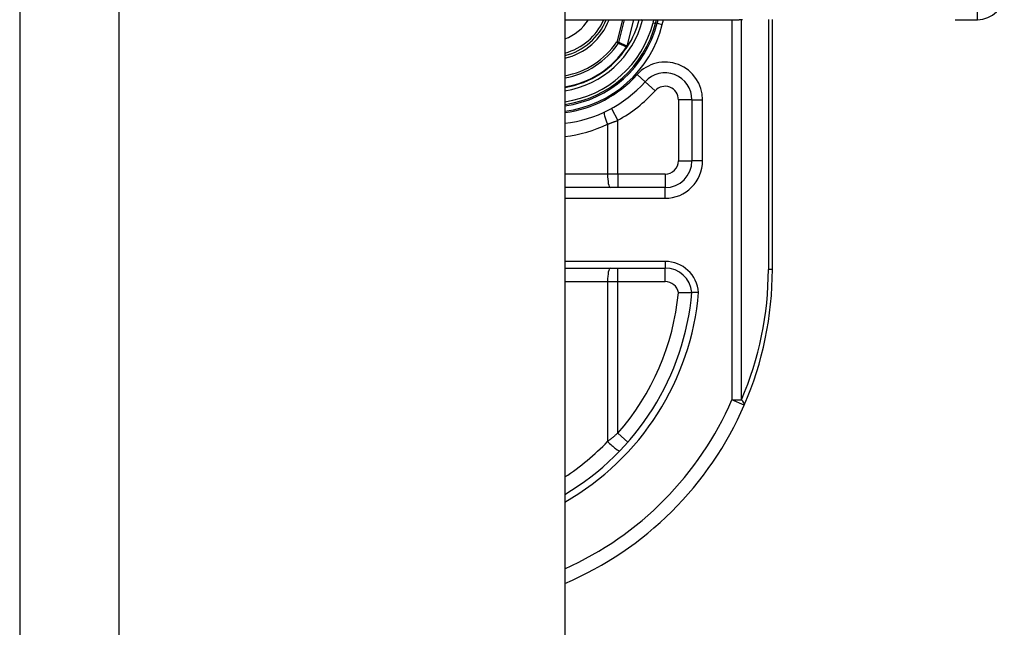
# Model space of a CAD drawing. Header units: inches. Extents: x 2.8 to 89.6, y 4.6 to 48.7.
# Tile 66 of 75: x 46.2 to 47.6, y 13.9 to 14.8. Entities that reach past the tile are written whole.
import ezdxf

# ---------------------------------------------------------------- set-up
doc = ezdxf.new("R2010")
doc.units = ezdxf.units.IN
doc.header["$MEASUREMENT"] = 0
doc.layers.add('Visible Edges(ANSI)', color=7, linetype='Continuous', lineweight=25)
doc.layers.add('Visible Tangent Edges(ANSI)', color=7, linetype='Continuous', lineweight=25)

msp = doc.modelspace()

# ---------------------------------------------------------------- linework, layer by layer
at = {"layer": 'Visible Edges(ANSI)'}
for p, q in [((46.1576, 34.6239), (46.1576, 11.1129)), ((46.9576, 34.6239), (46.9576, 11.1129)), ((46.9576, 14.833), (47.2135, 14.833)), ((47.0907, 14.8277), (47.092, 14.833)), ((47.0941, 14.833), (47.0928, 14.8279)), ((47.2621, 14.4669), (47.2621, 14.8334)), ((47.5305, 14.833), (47.5631, 14.833)), ((47.0495, 14.7937), (47.0488, 14.793)), ((47.1439, 14.7157), (47.1439, 14.6263)), ((47.1046, 14.587), (46.9576, 14.587)), ((46.9576, 14.4689), (47.1048, 14.4689))]:
    msp.add_line(p, q, dxfattribs=at)
at = {"layer": 'Visible Edges(ANSI)', "flags": 128}
for points in [[(47.0495, 14.7938), (47.0495, 14.7938), (47.0494, 14.7937), (47.0494, 14.7937), (47.0493, 14.7937), (47.0493, 14.7936), (47.0493, 14.7936), (47.0492, 14.7936), (47.0492, 14.7935), (47.0491, 14.7935), (47.0491, 14.7935), (47.049, 14.7935), (47.049, 14.7934), (47.0489, 14.7934), (47.0489, 14.7934), (47.0489, 14.7934), (47.0488, 14.7933), (47.0488, 14.7933), (47.0487, 14.7933), (47.0487, 14.7933), (47.0486, 14.7933), (47.0486, 14.7932), (47.0485, 14.7932), (47.0485, 14.7932), (47.0485, 14.7932)], [(47.0496, 14.794), (47.0496, 14.794), (47.0496, 14.7939), (47.0496, 14.7939), (47.0496, 14.7939), (47.0496, 14.7939), (47.0496, 14.7939), (47.0496, 14.7939), (47.0496, 14.7939), (47.0496, 14.7939), (47.0496, 14.7939), (47.0496, 14.7939), (47.0496, 14.7939), (47.0496, 14.7939), (47.0496, 14.7939), (47.0496, 14.7939), (47.0495, 14.7938), (47.0495, 14.7938), (47.0495, 14.7938), (47.0495, 14.7938), (47.0495, 14.7938), (47.0495, 14.7938), (47.0495, 14.7938), (47.0495, 14.7938), (47.0495, 14.7938)], [(47.1242, 14.4328), (47.1254, 14.4329), (47.1267, 14.4329), (47.128, 14.433), (47.1293, 14.433), (47.1305, 14.433), (47.1317, 14.4331), (47.1329, 14.4331), (47.134, 14.4331), (47.1351, 14.4331), (47.1362, 14.4331), (47.1372, 14.4331), (47.1381, 14.4331), (47.139, 14.4332), (47.1398, 14.4332), (47.1406, 14.4332), (47.1413, 14.4332), (47.1419, 14.4332), (47.1424, 14.4332), (47.1429, 14.4332), (47.1433, 14.4332), (47.1436, 14.4332), (47.1438, 14.4332), (47.1439, 14.4332), (47.1439, 14.4332)], [(47.1538, 14.4332), (47.1532, 14.4332), (47.1525, 14.4332), (47.1519, 14.4332), (47.1513, 14.4332), (47.1507, 14.4332), (47.1501, 14.4332), (47.1495, 14.4332), (47.1489, 14.4332), (47.1483, 14.4332), (47.1478, 14.4332), (47.1473, 14.4332), (47.1468, 14.4332), (47.1464, 14.4332), (47.146, 14.4332), (47.1456, 14.4332), (47.1453, 14.4332), (47.145, 14.4332), (47.1447, 14.4332), (47.1445, 14.4332), (47.1443, 14.4332), (47.1441, 14.4332), (47.144, 14.4332), (47.144, 14.4332), (47.1439, 14.4332)]]:
    msp.add_lwpolyline(points, dxfattribs=at)
at = {"layer": 'Visible Edges(ANSI)'}
for centre, radius, start, end in [((47.5631, 14.8724), 0.0394, 270, 0), ((46.9361, 14.8669), 0.089, 283.9794, 337.6397), ((46.9361, 14.8669), 0.1615, 277.6503, 346.0291), ((46.9361, 14.8669), 0.1595, 277.7468, 345.776), ((46.9361, 14.8669), 0.135, 327.2981, 345.4721), ((46.9361, 14.8669), 0.1348, 279.1773, 326.7398), ((47.1046, 14.7157), 0.0394, 0, 138.1031), ((46.9361, 14.8669), 0.187, 276.5969, 318.1031), ((47.1046, 14.6263), 0.0394, 270, 0), ((47.1048, 14.4295), 0.0394, 5.3938, 90), ((46.7621, 14.4669), 0.5, 336.5561, 0), ((46.7621, 14.4669), 0.3834, 300.6602, 354.9569), ((46.7621, 14.4669), 0.5, 293.0167, 336.5561)]:
    msp.add_arc(centre, radius, start, end, dxfattribs=at)
at = {"layer": 'Visible Tangent Edges(ANSI)'}
for p, q in [((46.3036, 11.1129), (46.3036, 34.6239)), ((47.5631, 14.833), (47.5631, 15.0299)), ((47.042, 14.833), (47.0337, 14.8003)), ((47.0367, 14.7996), (47.0452, 14.833)), ((47.0585, 14.833), (47.0487, 14.7943)), ((47.0488, 14.7942), (47.0586, 14.833)), ((47.0715, 14.8326), (47.0696, 14.833)), ((47.0715, 14.8326), (47.0716, 14.833)), ((47.088, 14.833), (47.0869, 14.8287)), ((47.0869, 14.8287), (47.0907, 14.8277)), ((47.0928, 14.8279), (47.0908, 14.8284)), ((47.0928, 14.8279), (47.1004, 14.826)), ((47.1004, 14.826), (47.1022, 14.833)), ((47.2027, 14.833), (47.2027, 14.2758)), ((47.2166, 14.2758), (47.2166, 14.833)), ((47.2563, 14.8333), (47.2563, 14.4669)), ((47.0367, 14.7996), (47.0337, 14.8003)), ((47.0337, 14.8003), (47.0362, 14.7986)), ((47.0482, 14.7933), (47.0485, 14.7932)), ((47.0485, 14.7937), (47.0486, 14.7936)), ((47.0485, 14.7932), (47.0488, 14.793)), ((47.0487, 14.7943), (47.0488, 14.7942)), ((47.0753, 14.742), (47.0636, 14.7525)), ((47.0753, 14.742), (47.0899, 14.7289)), ((47.1439, 14.7157), (47.1243, 14.7157)), ((47.1243, 14.7157), (47.1243, 14.6263)), ((47.1439, 14.7157), (47.1597, 14.7157)), ((47.1597, 14.6263), (47.1597, 14.7157)), ((47.0258, 14.7028), (47.0352, 14.6855)), ((47.0352, 14.6067), (47.0352, 14.6855)), ((47.0203, 14.6798), (47.0203, 14.6067)), ((47.1243, 14.6263), (47.1439, 14.6263)), ((47.1597, 14.6263), (47.1439, 14.6263)), ((47.0203, 14.6067), (46.9576, 14.6067)), ((47.0352, 14.6067), (47.0203, 14.6067)), ((47.0352, 14.6067), (47.0352, 14.587)), ((47.1046, 14.6067), (47.0352, 14.6067)), ((47.1046, 14.6067), (47.1046, 14.587)), ((47.1046, 14.5712), (47.1046, 14.587)), ((46.9576, 14.5712), (47.1046, 14.5712)), ((47.1048, 14.4787), (46.9576, 14.4787)), ((47.1048, 14.4787), (47.1048, 14.4689)), ((47.0352, 14.4492), (47.0352, 14.4689)), ((47.1048, 14.4492), (47.1048, 14.4689)), ((47.2621, 14.4669), (47.2563, 14.4669)), ((46.9576, 14.4492), (47.0203, 14.4492)), ((47.0203, 14.4492), (47.0352, 14.4492)), ((47.0203, 14.4492), (47.0203, 14.2146)), ((47.0352, 14.4492), (47.1048, 14.4492)), ((47.0352, 14.2268), (47.0352, 14.4492)), ((47.2027, 14.2758), (47.2166, 14.2758)), ((47.2208, 14.268), (47.2027, 14.2758)), ((47.0352, 14.2268), (47.05, 14.2138))]:
    msp.add_line(p, q, dxfattribs=at)
at = {"layer": 'Visible Tangent Edges(ANSI)', "flags": 128}
for points in [[(47.2183, 14.833), (47.2135, 14.833)], [(47.0362, 14.7986), (47.0367, 14.7984), (47.0372, 14.7982), (47.0377, 14.7979), (47.0382, 14.7977), (47.0387, 14.7975), (47.0392, 14.7973), (47.0397, 14.7971), (47.0402, 14.7968), (47.0407, 14.7966), (47.0412, 14.7964), (47.0417, 14.7962), (47.0422, 14.796), (47.0427, 14.7957), (47.0432, 14.7955), (47.0437, 14.7953), (47.0442, 14.7951), (47.0447, 14.7949), (47.0452, 14.7946), (47.0457, 14.7944), (47.0462, 14.7942), (47.0467, 14.794), (47.0472, 14.7938), (47.0477, 14.7936), (47.0482, 14.7933)], [(47.0487, 14.7943), (47.0482, 14.7945), (47.0477, 14.7947), (47.0472, 14.7949), (47.0467, 14.7951), (47.0462, 14.7954), (47.0457, 14.7956), (47.0452, 14.7958), (47.0447, 14.796), (47.0442, 14.7962), (47.0437, 14.7965), (47.0432, 14.7967), (47.0427, 14.7969), (47.0422, 14.7971), (47.0417, 14.7973), (47.0412, 14.7976), (47.0407, 14.7978), (47.0402, 14.798), (47.0397, 14.7982), (47.0392, 14.7985), (47.0387, 14.7987), (47.0382, 14.7989), (47.0377, 14.7991), (47.0372, 14.7994), (47.0367, 14.7996)], [(47.0485, 14.7937), (47.0484, 14.7937), (47.0484, 14.7937), (47.0484, 14.7936), (47.0484, 14.7936), (47.0484, 14.7936), (47.0484, 14.7936), (47.0484, 14.7936), (47.0484, 14.7936), (47.0484, 14.7936), (47.0483, 14.7935), (47.0483, 14.7935), (47.0483, 14.7935), (47.0483, 14.7935), (47.0483, 14.7935), (47.0483, 14.7935), (47.0483, 14.7935), (47.0483, 14.7934), (47.0483, 14.7934), (47.0482, 14.7934), (47.0482, 14.7934), (47.0482, 14.7934), (47.0482, 14.7934), (47.0482, 14.7934), (47.0482, 14.7933)], [(47.0485, 14.7937), (47.0485, 14.7937), (47.0484, 14.7936), (47.0484, 14.7936), (47.0484, 14.7936), (47.0484, 14.7936), (47.0484, 14.7936), (47.0484, 14.7935), (47.0484, 14.7935), (47.0484, 14.7935), (47.0484, 14.7935), (47.0484, 14.7934), (47.0484, 14.7934), (47.0484, 14.7934), (47.0484, 14.7934), (47.0484, 14.7934), (47.0484, 14.7933), (47.0484, 14.7933), (47.0484, 14.7933), (47.0484, 14.7933), (47.0484, 14.7933), (47.0484, 14.7932), (47.0484, 14.7932), (47.0484, 14.7932), (47.0485, 14.7932)], [(47.0487, 14.7943), (47.0487, 14.7942), (47.0486, 14.7942), (47.0486, 14.7942), (47.0486, 14.7942), (47.0486, 14.7941), (47.0486, 14.7941), (47.0486, 14.7941), (47.0486, 14.7941), (47.0486, 14.794), (47.0486, 14.794), (47.0486, 14.794), (47.0486, 14.794), (47.0486, 14.7939), (47.0486, 14.7939), (47.0485, 14.7939), (47.0485, 14.7939), (47.0485, 14.7938), (47.0485, 14.7938), (47.0485, 14.7938), (47.0485, 14.7938), (47.0485, 14.7938), (47.0485, 14.7937), (47.0485, 14.7937), (47.0485, 14.7937)], [(47.0485, 14.7932), (47.0485, 14.7932), (47.0485, 14.7932), (47.0485, 14.7932), (47.0485, 14.7932), (47.0485, 14.7933), (47.0485, 14.7933), (47.0485, 14.7933), (47.0485, 14.7933), (47.0485, 14.7933), (47.0485, 14.7934), (47.0485, 14.7934), (47.0485, 14.7934), (47.0485, 14.7934), (47.0485, 14.7934), (47.0485, 14.7935), (47.0485, 14.7935), (47.0485, 14.7935), (47.0486, 14.7935), (47.0486, 14.7935), (47.0486, 14.7935), (47.0486, 14.7936), (47.0486, 14.7936), (47.0486, 14.7936), (47.0486, 14.7936)], [(47.0486, 14.7936), (47.0486, 14.7936), (47.0486, 14.7937), (47.0486, 14.7937), (47.0486, 14.7937), (47.0487, 14.7937), (47.0487, 14.7938), (47.0487, 14.7938), (47.0487, 14.7938), (47.0487, 14.7938), (47.0487, 14.7939), (47.0487, 14.7939), (47.0487, 14.7939), (47.0487, 14.7939), (47.0487, 14.794), (47.0487, 14.794), (47.0488, 14.794), (47.0488, 14.794), (47.0488, 14.7941), (47.0488, 14.7941), (47.0488, 14.7941), (47.0488, 14.7941), (47.0488, 14.7942), (47.0488, 14.7942), (47.0488, 14.7942)], [(47.0203, 14.6798), (47.0209, 14.6801), (47.0215, 14.6803), (47.0222, 14.6805), (47.0228, 14.6807), (47.0234, 14.681), (47.024, 14.6812), (47.0247, 14.6814), (47.0253, 14.6817), (47.0259, 14.6819), (47.0266, 14.6821), (47.0272, 14.6824), (47.0278, 14.6826), (47.0284, 14.6828), (47.029, 14.6831), (47.0297, 14.6833), (47.0303, 14.6836), (47.0309, 14.6838), (47.0315, 14.684), (47.0322, 14.6843), (47.0328, 14.6845), (47.0334, 14.6848), (47.034, 14.685), (47.0346, 14.6853), (47.0352, 14.6855)], [(47.0352, 14.2268), (47.0346, 14.2263), (47.034, 14.2258), (47.0334, 14.2252), (47.0328, 14.2247), (47.0322, 14.2242), (47.0316, 14.2237), (47.0309, 14.2232), (47.0303, 14.2227), (47.0297, 14.2222), (47.0291, 14.2217), (47.0285, 14.2211), (47.0278, 14.2206), (47.0272, 14.2201), (47.0266, 14.2196), (47.026, 14.2191), (47.0253, 14.2186), (47.0247, 14.2181), (47.0241, 14.2176), (47.0235, 14.2171), (47.0228, 14.2166), (47.0222, 14.2161), (47.0216, 14.2156), (47.0209, 14.2151), (47.0203, 14.2146)]]:
    msp.add_lwpolyline(points, dxfattribs=at)
at = {"layer": 'Visible Tangent Edges(ANSI)'}
for centre, radius, start, end in [((46.9361, 14.8669), 0.0655, 289.1659, 328.8678), ((46.9361, 14.8669), 0.0855, 284.5694, 336.6625), ((46.9361, 14.8669), 0.0929, 283.3759, 338.6346), ((46.9361, 14.8669), 0.1397, 278.8534, 345.776), ((46.9361, 14.8669), 0.1556, 277.9441, 345.776), ((46.9361, 14.8669), 0.1694, 277.2927, 346.0291), ((46.9361, 14.8669), 0.1181, 280.4852, 325.7195), ((46.9361, 14.8669), 0.1212, 280.2152, 325.7195), ((46.9361, 14.8669), 0.1341, 279.2258, 326.7398), ((47.1046, 14.7157), 0.0551, 0, 138.1031), ((46.9361, 14.8669), 0.1713, 277.2066, 318.1031), ((46.9361, 14.8669), 0.2067, 298.671, 318.1031), ((47.1046, 14.7157), 0.0197, 0, 138.1031), ((46.9323, 14.8669), 0.2067, 277.0086, 295.1856), ((47.1046, 14.6263), 0.0551, 270, 0), ((47.1046, 14.6263), 0.0197, 270, 0), ((47.1048, 14.4295), 0.0492, 4.296, 90), ((46.776, 14.4669), 0.4803, 336.5561, 0), ((47.1048, 14.4295), 0.0197, 9.8056, 90), ((46.7621, 14.4669), 0.3932, 299.8137, 355.0813), ((46.7621, 14.4669), 0.3637, 318.6896, 354.628), ((46.7621, 14.4669), 0.4803, 294.0181, 336.5561), ((46.7583, 14.4669), 0.3637, 303.2176, 316.0814)]:
    msp.add_arc(centre, radius, start, end, dxfattribs=at)
for centre, major_axis, ratio, start_param, end_param in [((47.0337, 14.8003), (0.00162, 0.00359), 0.779727, 4.57537, 4.849408), ((47.024, 14.6798), (-0.0084, 0.0178), 0.172316, 0, 1.48994), ((47.024, 14.6067), (0, -0.0197), 0.189796, 4.712389, 6.283185), ((47.024, 14.4492), (0, 0.0197), 0.189796, 0, 1.570796), ((47.2027, 14.2758), (0.0181, -0.0078), 0.369668, 0, 0.864875), ((47.024, 14.2146), (0.0142, -0.0137), 0.132897, 4.575244, 6.283185)]:
    msp.add_ellipse(centre, major_axis=major_axis, ratio=ratio, start_param=start_param, end_param=end_param, dxfattribs=at)

doc.saveas('drawing.dxf')
